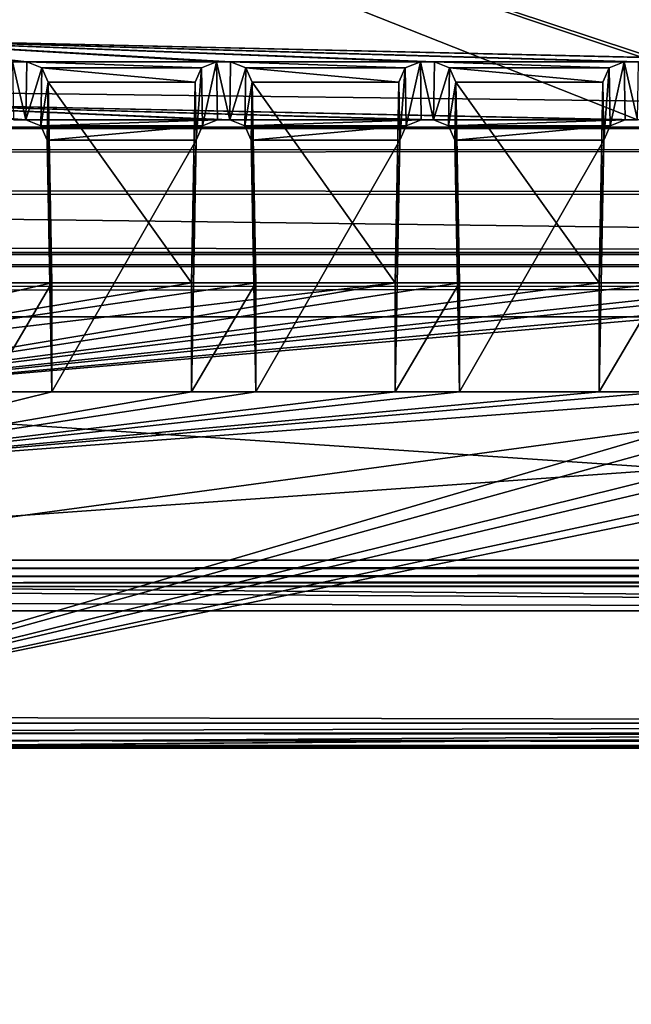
# Model space of a CAD drawing. Header units: metres. Extents: x -901 to 901, y -486 to 401.
# Tile 163 of 256: x -66 to -52, y -357 to -334. Entities that reach past the tile are written whole.
import ezdxf

# ---------------------------------------------------------------- set-up
doc = ezdxf.new("R2010")
doc.units = ezdxf.units.M

msp = doc.modelspace()

# ---------------------------------------------------------------- linework, layer by layer
at = {"layer": 'top0'}
for points in [[(-666.453735, -328.820679, -84.915321), (-699.821045, -336.912384, -33.767075), (-0.734328, -336.912384, -33.767075)], [(-0.734328, -328.819641, -84.922119), (-666.453735, -328.820679, -84.915321), (-0.734328, -336.912384, -33.767075)], [(-0.734328, -339.873474, -34.248688), (-699.821045, -339.873474, -34.248688), (-665.690369, -331.60611, -86.540955)], [(-0.734328, -331.784698, -85.378685), (-0.734328, -339.873474, -34.248688), (-665.690369, -331.60611, -86.540955)], [(-699.821045, -336.912384, -33.767075), (-699.821045, -337.267792, -32.492775), (-0.734328, -336.912384, -33.767075)], [(-699.821045, -337.267792, -32.492775), (-0.734328, -337.447784, -32.089329), (-0.734328, -336.912384, -33.767075)], [(-699.821045, -337.267792, -32.492775), (-699.821045, -337.89444, -31.327679), (-0.734328, -337.447784, -32.089329)], [(-699.821045, -337.89444, -31.327679), (-0.734328, -338.448273, -30.640034), (-0.734328, -337.447784, -32.089329)], [(-699.821045, -337.89444, -31.327679), (-699.821045, -338.761719, -30.328711), (-0.734328, -338.448273, -30.640034)], [(-699.821045, -338.761719, -30.328711), (-0.734328, -339.827301, -29.544678), (-0.734328, -338.448273, -30.640034)], [(-699.821045, -338.761719, -30.328711), (-699.821045, -339.827301, -29.544678), (-0.734328, -339.827301, -29.544678)], [(-699.821045, -339.827301, -29.544678), (-700.734314, -389.60788, -0.803848), (-0.734328, -389.60788, -0.803848)], [(-0.734328, -339.827301, -29.544678), (-699.821045, -339.827301, -29.544678), (-0.734328, -389.60788, -0.803848)], [(-699.821045, -340.363281, -33.032032), (-699.821045, -339.873474, -34.248688), (-0.734328, -340.140503, -33.411907)], [(-0.734328, -340.140503, -33.411907), (-699.821045, -339.873474, -34.248688), (-0.734328, -339.873474, -34.248688)], [(-0.734328, -340.639496, -32.689068), (-699.821045, -340.363281, -33.032032), (-0.734328, -340.140503, -33.411907)], [(-699.821045, -341.327301, -32.142754), (-699.821045, -340.363281, -33.032032), (-0.734328, -340.639496, -32.689068)], [(-0.734328, -341.327301, -32.142754), (-699.821045, -341.327301, -32.142754), (-0.734328, -340.639496, -32.689068)], [(-699.821045, -341.327301, -32.142754), (-0.734328, -341.327301, -32.142754), (-700.734314, -391.111328, -3.399924)], [(-700.734314, -391.111328, -3.399924), (-0.734328, -341.327301, -32.142754), (-0.734328, -391.111328, -3.399924)]]:
    msp.add_3dface(points, dxfattribs=at)
at = {"layer": 'top0123456'}
for points in [[(-4.511227, -334.839722, -96.768417), (-4.269755, -334.839722, -96.768417), (-75.652283, -325.767609, -94.271553)], [(-4.269755, -334.839722, -96.768417), (3.500281, -334.839722, -96.768417), (-75.652283, -325.767609, -94.271553)], [(-75.652283, -325.767609, -94.271553), (3.500281, -334.839722, -96.768417), (74.882805, -325.767609, -94.271553)], [(-70.516701, -334.839722, -96.768417), (-46.727859, -335.384583, -96.918381), (-75.652283, -325.767609, -94.271553)], [(-75.652283, -325.767609, -94.271553), (-46.727859, -335.384583, -96.918381), (-42.303967, -335.384583, -96.918381)], [(-42.303967, -335.384583, -96.918381), (-41.973759, -335.384583, -96.918381), (-75.652283, -325.767609, -94.271553)], [(-41.973759, -335.384583, -96.918381), (-37.549866, -335.384583, -96.918381), (-75.652283, -325.767609, -94.271553)], [(-75.652283, -325.767609, -94.271553), (-37.549866, -335.384583, -96.918381), (-37.219658, -335.384583, -96.918381)], [(-37.219658, -335.384583, -96.918381), (-32.795769, -335.384583, -96.918381), (-75.652283, -325.767609, -94.271553)], [(-32.795769, -335.384583, -96.918381), (-32.465557, -335.384583, -96.918381), (-75.652283, -325.767609, -94.271553)], [(-75.652283, -325.767609, -94.271553), (-32.465557, -335.384583, -96.918381), (-28.041668, -335.384583, -96.918381)], [(-75.652283, -325.767609, -94.271553), (-28.041668, -335.384583, -96.918381), (-4.752698, -334.839722, -96.768417)], [(-4.752698, -334.839722, -96.768417), (-4.511227, -334.839722, -96.768417), (-75.652283, -325.767609, -94.271553)], [(74.90625, -327.17569, -84.722496), (-4.249574, -336.33374, -87.590385), (-75.675728, -327.17569, -84.722496)], [(-4.249574, -336.33374, -87.590385), (-4.491045, -336.33374, -87.590385), (-75.675728, -327.17569, -84.722496)], [(-75.675728, -327.17569, -84.722496), (-4.491045, -336.33374, -87.590385), (-4.732517, -336.33374, -87.590385)], [(-4.732517, -336.33374, -87.590385), (-27.734051, -336.741272, -87.718002), (-75.675728, -327.17569, -84.722496)], [(-27.734051, -336.741272, -87.718002), (-28.019075, -336.741272, -87.718002), (-75.675728, -327.17569, -84.722496)], [(-75.675728, -327.17569, -84.722496), (-28.019075, -336.741272, -87.718002), (-32.488152, -336.741272, -87.718002)], [(-32.488152, -336.741272, -87.718002), (-32.773174, -336.741272, -87.718002), (-75.675728, -327.17569, -84.722496)], [(-32.773174, -336.741272, -87.718002), (-37.242252, -336.741272, -87.718002), (-75.675728, -327.17569, -84.722496)], [(-75.675728, -327.17569, -84.722496), (-37.242252, -336.741272, -87.718002), (-37.527275, -336.741272, -87.718002)], [(-37.527275, -336.741272, -87.718002), (-41.996349, -336.741272, -87.718002), (-75.675728, -327.17569, -84.722496)], [(-41.996349, -336.741272, -87.718002), (-42.281376, -336.741272, -87.718002), (-75.675728, -327.17569, -84.722496)], [(-75.675728, -327.17569, -84.722496), (-42.281376, -336.741272, -87.718002), (-46.75045, -336.741272, -87.718002)], [(-46.75045, -336.741272, -87.718002), (-47.035477, -336.741272, -87.718002), (-75.675728, -327.17569, -84.722496)], [(-47.035477, -336.741272, -87.718002), (-51.504551, -336.741272, -87.718002), (-75.675728, -327.17569, -84.722496)], [(-75.675728, -327.17569, -84.722496), (-51.504551, -336.741272, -87.718002), (-70.53688, -336.33374, -87.590385)], [(-73.521225, -347.001709, -103.007545), (-73.882248, -327.106323, -97.531837), (73.11277, -327.106323, -97.531837)], [(72.751755, -347.001709, -103.007545), (-73.521225, -347.001709, -103.007545), (73.11277, -327.106323, -97.531837)], [(73.137299, -329.321228, -82.511246), (-73.906776, -329.321228, -82.511246), (72.741257, -351.030212, -89.309532)], [(-73.906776, -329.321228, -82.511246), (-73.510727, -351.030212, -89.309532), (72.741257, -351.030212, -89.309532)], [(-66.074471, -335.384583, -96.918381), (-65.744255, -335.384583, -96.918381), (-70.516701, -334.839722, -96.768417)], [(-70.516701, -334.839722, -96.768417), (-65.744255, -335.384583, -96.918381), (-61.320366, -335.384583, -96.918381)], [(-61.320366, -335.384583, -96.918381), (-60.990158, -335.384583, -96.918381), (-70.516701, -334.839722, -96.768417)], [(-60.990158, -335.384583, -96.918381), (-56.566269, -335.384583, -96.918381), (-70.516701, -334.839722, -96.768417)], [(-70.516701, -334.839722, -96.768417), (-56.566269, -335.384583, -96.918381), (-56.236057, -335.384583, -96.918381)], [(-56.236057, -335.384583, -96.918381), (-51.812168, -335.384583, -96.918381), (-70.516701, -334.839722, -96.768417)], [(-51.812168, -335.384583, -96.918381), (-51.48196, -335.384583, -96.918381), (-70.516701, -334.839722, -96.768417)], [(-70.516701, -334.839722, -96.768417), (-51.48196, -335.384583, -96.918381), (-47.058067, -335.384583, -96.918381)], [(-47.058067, -335.384583, -96.918381), (-46.727859, -335.384583, -96.918381), (-70.516701, -334.839722, -96.768417)], [(-66.051872, -336.741272, -87.718002), (-65.766853, -336.741272, -87.718002), (-66.074471, -335.384583, -96.918381)], [(-65.766853, -336.741272, -87.718002), (-65.744255, -335.384583, -96.918381), (-66.074471, -335.384583, -96.918381)], [(-65.39373, -335.523895, -96.956726), (-65.744255, -335.384583, -96.918381), (-65.766853, -336.741272, -87.718002)], [(-65.744255, -335.384583, -96.918381), (-61.670895, -335.523895, -96.956726), (-61.320366, -335.384583, -96.918381)], [(-65.744255, -335.384583, -96.918381), (-65.39373, -335.523895, -96.956726), (-61.670895, -335.523895, -96.956726)], [(-61.670895, -335.523895, -96.956726), (-61.648315, -336.879822, -87.761391), (-61.320366, -335.384583, -96.918381)], [(-61.648315, -336.879822, -87.761391), (-61.297775, -336.741272, -87.718002), (-61.320366, -335.384583, -96.918381)], [(-61.297775, -336.741272, -87.718002), (-61.012753, -336.741272, -87.718002), (-61.320366, -335.384583, -96.918381)], [(-61.012753, -336.741272, -87.718002), (-60.990158, -335.384583, -96.918381), (-61.320366, -335.384583, -96.918381)], [(-60.639629, -335.523895, -96.956726), (-60.990158, -335.384583, -96.918381), (-61.012753, -336.741272, -87.718002)], [(-56.566269, -335.384583, -96.918381), (-60.990158, -335.384583, -96.918381), (-56.916798, -335.523895, -96.956726)], [(-60.990158, -335.384583, -96.918381), (-60.639629, -335.523895, -96.956726), (-56.916798, -335.523895, -96.956726)], [(-56.916798, -335.523895, -96.956726), (-56.894218, -336.879822, -87.761391), (-56.566269, -335.384583, -96.918381)], [(-56.894218, -336.879822, -87.761391), (-56.543674, -336.741272, -87.718002), (-56.566269, -335.384583, -96.918381)], [(-56.543674, -336.741272, -87.718002), (-56.258652, -336.741272, -87.718002), (-56.566269, -335.384583, -96.918381)], [(-56.258652, -336.741272, -87.718002), (-56.236057, -335.384583, -96.918381), (-56.566269, -335.384583, -96.918381)], [(-55.885529, -335.523895, -96.956726), (-56.236057, -335.384583, -96.918381), (-56.258652, -336.741272, -87.718002)], [(-55.885529, -335.523895, -96.956726), (-52.162697, -335.523895, -96.956726), (-56.236057, -335.384583, -96.918381)], [(-52.162697, -335.523895, -96.956726), (-51.812168, -335.384583, -96.918381), (-56.236057, -335.384583, -96.918381)], [(-52.162697, -335.523895, -96.956726), (-52.140118, -336.879822, -87.761391), (-51.812168, -335.384583, -96.918381)], [(-52.140118, -336.879822, -87.761391), (-51.789574, -336.741272, -87.718002), (-51.812168, -335.384583, -96.918381)], [(-51.789574, -336.741272, -87.718002), (-51.504551, -336.741272, -87.718002), (-51.812168, -335.384583, -96.918381)], [(-51.504551, -336.741272, -87.718002), (-51.48196, -335.384583, -96.918381), (-51.812168, -335.384583, -96.918381)], [(-65.416313, -336.879822, -87.761391), (-65.39373, -335.523895, -96.956726), (-65.766853, -336.741272, -87.718002)], [(-65.244186, -335.861908, -97.049751), (-65.39373, -335.523895, -96.956726), (-65.416313, -336.879822, -87.761391)], [(-65.39373, -335.523895, -96.956726), (-61.820442, -335.861908, -97.049751), (-61.670895, -335.523895, -96.956726)], [(-65.39373, -335.523895, -96.956726), (-65.244186, -335.861908, -97.049751), (-61.820442, -335.861908, -97.049751)], [(-61.820442, -335.861908, -97.049751), (-61.79789, -337.216003, -87.866669), (-61.670895, -335.523895, -96.956726)], [(-61.79789, -337.216003, -87.866669), (-61.648315, -336.879822, -87.761391), (-61.670895, -335.523895, -96.956726)], [(-60.662209, -336.879822, -87.761391), (-60.639629, -335.523895, -96.956726), (-61.012753, -336.741272, -87.718002)], [(-60.490086, -335.861908, -97.049751), (-60.639629, -335.523895, -96.956726), (-60.662209, -336.879822, -87.761391)], [(-56.916798, -335.523895, -96.956726), (-60.639629, -335.523895, -96.956726), (-57.066341, -335.861908, -97.049751)], [(-60.639629, -335.523895, -96.956726), (-60.490086, -335.861908, -97.049751), (-57.066341, -335.861908, -97.049751)], [(-57.066341, -335.861908, -97.049751), (-57.043793, -337.216003, -87.866669), (-56.916798, -335.523895, -96.956726)], [(-57.043793, -337.216003, -87.866669), (-56.894218, -336.879822, -87.761391), (-56.916798, -335.523895, -96.956726)], [(-55.908108, -336.879822, -87.761391), (-55.885529, -335.523895, -96.956726), (-56.258652, -336.741272, -87.718002)], [(-55.735985, -335.861908, -97.049751), (-55.885529, -335.523895, -96.956726), (-55.908108, -336.879822, -87.761391)], [(-55.735985, -335.861908, -97.049751), (-52.312241, -335.861908, -97.049751), (-55.885529, -335.523895, -96.956726)], [(-52.312241, -335.861908, -97.049751), (-52.162697, -335.523895, -96.956726), (-55.885529, -335.523895, -96.956726)], [(-52.312241, -335.861908, -97.049751), (-52.289692, -337.216003, -87.866669), (-52.162697, -335.523895, -96.956726)], [(-52.289692, -337.216003, -87.866669), (-52.140118, -336.879822, -87.761391), (-52.162697, -335.523895, -96.956726)], [(-65.266731, -337.216003, -87.866669), (-65.244186, -335.861908, -97.049751), (-65.416313, -336.879822, -87.761391)], [(-65.244186, -335.861908, -97.049751), (-65.266731, -337.216003, -87.866669), (-65.159515, -343.078796, -89.702637)], [(-65.244186, -335.861908, -97.049751), (-61.905109, -340.539459, -98.337128), (-61.820442, -335.861908, -97.049751)], [(-65.244186, -335.861908, -97.049751), (-65.159515, -340.539459, -98.337128), (-61.905109, -340.539459, -98.337128)], [(-65.159515, -340.539459, -98.337128), (-65.244186, -335.861908, -97.049751), (-65.159515, -343.078796, -89.702637)], [(-61.79789, -337.216003, -87.866669), (-61.820442, -335.861908, -97.049751), (-61.905109, -340.539459, -98.337128)], [(-60.512634, -337.216003, -87.866669), (-60.490086, -335.861908, -97.049751), (-60.662209, -336.879822, -87.761391)], [(-60.490086, -335.861908, -97.049751), (-60.512634, -337.216003, -87.866669), (-60.405415, -343.078796, -89.702637)], [(-57.066341, -335.861908, -97.049751), (-60.490086, -335.861908, -97.049751), (-57.151012, -340.539459, -98.337128)], [(-60.490086, -335.861908, -97.049751), (-60.405415, -340.539459, -98.337128), (-57.151012, -340.539459, -98.337128)], [(-60.405415, -340.539459, -98.337128), (-60.490086, -335.861908, -97.049751), (-60.405415, -343.078796, -89.702637)], [(-57.043793, -337.216003, -87.866669), (-57.066341, -335.861908, -97.049751), (-57.151012, -340.539459, -98.337128)], [(-55.758533, -337.216003, -87.866669), (-55.735985, -335.861908, -97.049751), (-55.908108, -336.879822, -87.761391)], [(-55.735985, -335.861908, -97.049751), (-55.758533, -337.216003, -87.866669), (-55.651314, -343.078796, -89.702637)], [(-55.651314, -340.539459, -98.337128), (-52.396912, -340.539459, -98.337128), (-55.735985, -335.861908, -97.049751)], [(-52.396912, -340.539459, -98.337128), (-52.312241, -335.861908, -97.049751), (-55.735985, -335.861908, -97.049751)], [(-55.651314, -340.539459, -98.337128), (-55.735985, -335.861908, -97.049751), (-55.651314, -343.078796, -89.702637)], [(-52.289692, -337.216003, -87.866669), (-52.312241, -335.861908, -97.049751), (-52.396912, -340.539459, -98.337128)], [(-51.504551, -336.741272, -87.718002), (-51.789574, -336.741272, -87.718002), (-70.53688, -336.33374, -87.590385)], [(-70.53688, -336.33374, -87.590385), (-51.789574, -336.741272, -87.718002), (-56.258652, -336.741272, -87.718002)], [(-56.258652, -336.741272, -87.718002), (-56.543674, -336.741272, -87.718002), (-70.53688, -336.33374, -87.590385)], [(-56.543674, -336.741272, -87.718002), (-61.012753, -336.741272, -87.718002), (-70.53688, -336.33374, -87.590385)], [(-70.53688, -336.33374, -87.590385), (-61.012753, -336.741272, -87.718002), (-61.297775, -336.741272, -87.718002)], [(-61.297775, -336.741272, -87.718002), (-65.766853, -336.741272, -87.718002), (-70.53688, -336.33374, -87.590385)], [(-65.766853, -336.741272, -87.718002), (-66.051872, -336.741272, -87.718002), (-70.53688, -336.33374, -87.590385)], [(-65.416313, -336.879822, -87.761391), (-65.766853, -336.741272, -87.718002), (-61.297775, -336.741272, -87.718002)], [(-61.648315, -336.879822, -87.761391), (-65.416313, -336.879822, -87.761391), (-61.297775, -336.741272, -87.718002)], [(-61.012753, -336.741272, -87.718002), (-56.543674, -336.741272, -87.718002), (-60.662209, -336.879822, -87.761391)], [(-56.543674, -336.741272, -87.718002), (-56.894218, -336.879822, -87.761391), (-60.662209, -336.879822, -87.761391)], [(-51.789574, -336.741272, -87.718002), (-55.908108, -336.879822, -87.761391), (-56.258652, -336.741272, -87.718002)], [(-51.789574, -336.741272, -87.718002), (-52.140118, -336.879822, -87.761391), (-55.908108, -336.879822, -87.761391)], [(-65.266731, -337.216003, -87.866669), (-65.416313, -336.879822, -87.761391), (-61.648315, -336.879822, -87.761391)], [(-61.79789, -337.216003, -87.866669), (-65.266731, -337.216003, -87.866669), (-61.648315, -336.879822, -87.761391)], [(-60.662209, -336.879822, -87.761391), (-56.894218, -336.879822, -87.761391), (-60.512634, -337.216003, -87.866669)], [(-56.894218, -336.879822, -87.761391), (-57.043793, -337.216003, -87.866669), (-60.512634, -337.216003, -87.866669)], [(-52.140118, -336.879822, -87.761391), (-55.758533, -337.216003, -87.866669), (-55.908108, -336.879822, -87.761391)], [(-52.140118, -336.879822, -87.761391), (-52.289692, -337.216003, -87.866669), (-55.758533, -337.216003, -87.866669)], [(-65.159515, -343.078796, -89.702637), (-65.266731, -337.216003, -87.866669), (-61.79789, -337.216003, -87.866669)], [(-61.905109, -343.078796, -89.702637), (-65.159515, -343.078796, -89.702637), (-61.79789, -337.216003, -87.866669)], [(-61.905109, -343.078796, -89.702637), (-61.79789, -337.216003, -87.866669), (-61.905109, -340.539459, -98.337128)], [(-60.512634, -337.216003, -87.866669), (-57.043793, -337.216003, -87.866669), (-60.405415, -343.078796, -89.702637)], [(-57.043793, -337.216003, -87.866669), (-57.151012, -343.078796, -89.702637), (-60.405415, -343.078796, -89.702637)], [(-57.151012, -343.078796, -89.702637), (-57.043793, -337.216003, -87.866669), (-57.151012, -340.539459, -98.337128)], [(-52.289692, -337.216003, -87.866669), (-55.651314, -343.078796, -89.702637), (-55.758533, -337.216003, -87.866669)], [(-52.289692, -337.216003, -87.866669), (-52.396912, -343.078796, -89.702637), (-55.651314, -343.078796, -89.702637)], [(-52.396912, -343.078796, -89.702637), (-52.289692, -337.216003, -87.866669), (-52.396912, -340.539459, -98.337128)], [(-1.375246, -348.18335, -100.730858), (-41.389015, -340.539459, -98.337128), (-73.72081, -343.319763, -99.207802)], [(-41.389015, -340.539459, -98.337128), (-42.88871, -340.539459, -98.337128), (-73.72081, -343.319763, -99.207802)], [(-73.72081, -343.319763, -99.207802), (-42.88871, -340.539459, -98.337128), (-46.143116, -340.539459, -98.337128)], [(-46.143116, -340.539459, -98.337128), (-47.642811, -340.539459, -98.337128), (-73.72081, -343.319763, -99.207802)], [(-47.642811, -340.539459, -98.337128), (-50.897217, -340.539459, -98.337128), (-73.72081, -343.319763, -99.207802)], [(-73.72081, -343.319763, -99.207802), (-50.897217, -340.539459, -98.337128), (-52.396912, -340.539459, -98.337128)], [(-52.396912, -340.539459, -98.337128), (-55.651314, -340.539459, -98.337128), (-73.72081, -343.319763, -99.207802)], [(-55.651314, -340.539459, -98.337128), (-57.151012, -340.539459, -98.337128), (-73.72081, -343.319763, -99.207802)], [(-73.72081, -343.319763, -99.207802), (-57.151012, -340.539459, -98.337128), (-73.640587, -342.477448, -98.944023)], [(-57.151012, -340.539459, -98.337128), (-60.405415, -340.539459, -98.337128), (-73.640587, -342.477448, -98.944023)], [(-73.640587, -342.477448, -98.944023), (-60.405415, -340.539459, -98.337128), (-61.905109, -340.539459, -98.337128)], [(-61.905109, -340.539459, -98.337128), (-65.159515, -340.539459, -98.337128), (-73.640587, -342.477448, -98.944023)], [(-65.159515, -340.539459, -98.337128), (-66.65921, -340.539459, -98.337128), (-73.640587, -342.477448, -98.944023)], [(-66.65921, -340.539459, -98.337128), (-65.159515, -340.539459, -98.337128), (-66.65921, -343.078796, -89.702637)], [(-65.159515, -340.539459, -98.337128), (-65.159515, -343.078796, -89.702637), (-66.65921, -343.078796, -89.702637)], [(-61.905109, -340.539459, -98.337128), (-60.405415, -340.539459, -98.337128), (-61.905109, -343.078796, -89.702637)], [(-60.405415, -340.539459, -98.337128), (-60.405415, -343.078796, -89.702637), (-61.905109, -343.078796, -89.702637)], [(-57.151012, -340.539459, -98.337128), (-55.651314, -340.539459, -98.337128), (-57.151012, -343.078796, -89.702637)], [(-55.651314, -340.539459, -98.337128), (-55.651314, -343.078796, -89.702637), (-57.151012, -343.078796, -89.702637)], [(-52.396912, -340.539459, -98.337128), (-50.897217, -340.539459, -98.337128), (-52.396912, -343.078796, -89.702637)], [(-50.897217, -340.539459, -98.337128), (-50.897217, -343.078796, -89.702637), (-52.396912, -343.078796, -89.702637)], [(-73.511017, -350.661682, -91.789635), (-36.634914, -343.078796, -89.702637), (-1.375246, -350.801575, -91.82814)], [(-72.780144, -344.958374, -90.21994), (-47.642811, -343.078796, -89.702637), (-73.511017, -350.661682, -91.789635)], [(-47.642811, -343.078796, -89.702637), (-46.143116, -343.078796, -89.702637), (-73.511017, -350.661682, -91.789635)], [(-73.511017, -350.661682, -91.789635), (-46.143116, -343.078796, -89.702637), (-42.88871, -343.078796, -89.702637)], [(-42.88871, -343.078796, -89.702637), (-41.389015, -343.078796, -89.702637), (-73.511017, -350.661682, -91.789635)], [(-41.389015, -343.078796, -89.702637), (-38.134609, -343.078796, -89.702637), (-73.511017, -350.661682, -91.789635)], [(-73.511017, -350.661682, -91.789635), (-38.134609, -343.078796, -89.702637), (-36.634914, -343.078796, -89.702637)], [(-52.396912, -343.078796, -89.702637), (-50.897217, -343.078796, -89.702637), (-72.780144, -344.958374, -90.21994)], [(-50.897217, -343.078796, -89.702637), (-47.642811, -343.078796, -89.702637), (-72.780144, -344.958374, -90.21994)], [(-72.780144, -344.958374, -90.21994), (-66.65921, -343.078796, -89.702637), (-65.159515, -343.078796, -89.702637)], [(-65.159515, -343.078796, -89.702637), (-61.905109, -343.078796, -89.702637), (-72.780144, -344.958374, -90.21994)], [(-61.905109, -343.078796, -89.702637), (-60.405415, -343.078796, -89.702637), (-72.780144, -344.958374, -90.21994)], [(-72.780144, -344.958374, -90.21994), (-60.405415, -343.078796, -89.702637), (-57.151012, -343.078796, -89.702637)], [(-57.151012, -343.078796, -89.702637), (-55.651314, -343.078796, -89.702637), (-72.780144, -344.958374, -90.21994)], [(-55.651314, -343.078796, -89.702637), (-52.396912, -343.078796, -89.702637), (-72.780144, -344.958374, -90.21994)], [(-73.72081, -343.319763, -99.207802), (-73.72467, -348.18335, -100.730858), (-1.375246, -348.18335, -100.730858)], [(72.751755, -347.194153, -103.021889), (-73.521225, -347.194153, -103.021889), (72.751755, -347.001709, -103.007545)], [(-73.521225, -347.194153, -103.021889), (-73.521225, -347.001709, -103.007545), (72.751755, -347.001709, -103.007545)], [(72.751755, -347.377655, -102.962303), (-73.521225, -347.377655, -102.962303), (72.751755, -347.194153, -103.021889)], [(-73.521225, -347.377655, -102.962303), (-73.521225, -347.194153, -103.021889), (72.751755, -347.194153, -103.021889)], [(72.751755, -347.524963, -102.837669), (-73.521225, -347.524963, -102.837669), (72.751755, -347.377655, -102.962303)], [(-73.521225, -347.524963, -102.837669), (-73.521225, -347.377655, -102.962303), (72.751755, -347.377655, -102.962303)], [(-1.375246, -348.18335, -100.730858), (-75.245689, -347.711029, -102.336967), (-73.521225, -347.614075, -102.666542)], [(72.751755, -347.614075, -102.666542), (-73.521225, -347.614075, -102.666542), (72.751755, -347.524963, -102.837669)], [(-73.521225, -347.614075, -102.666542), (-73.521225, -347.524963, -102.837669), (72.751755, -347.524963, -102.837669)], [(-1.375246, -348.18335, -100.730858), (-73.521225, -347.614075, -102.666542), (72.751755, -347.614075, -102.666542)], [(-76.706688, -347.987, -101.398575), (-75.245689, -347.711029, -102.336967), (-1.375246, -348.18335, -100.730858)], [(-73.72467, -348.18335, -100.730858), (-76.706688, -347.987, -101.398575), (-1.375246, -348.18335, -100.730858)], [(-1.375246, -350.801575, -91.82814), (-75.141357, -351.27417, -90.221176), (-76.688385, -350.989777, -91.188232)], [(-76.688385, -350.989777, -91.188232), (-73.511017, -350.801575, -91.82814), (-1.375246, -350.801575, -91.82814)], [(-73.510727, -351.360474, -89.927757), (-75.141357, -351.27417, -90.221176), (-1.375246, -350.801575, -91.82814)], [(-73.511017, -350.801575, -91.82814), (-73.511017, -350.661682, -91.789635), (-1.375246, -350.801575, -91.82814)], [(72.741257, -351.360474, -89.927757), (-73.510727, -351.360474, -89.927757), (0.605772, -350.801575, -91.82814)], [(0.605772, -350.801575, -91.82814), (-73.510727, -351.360474, -89.927757), (-1.375246, -350.801575, -91.82814)], [(-73.510727, -351.199768, -89.401642), (72.741257, -351.199768, -89.401642), (-73.510727, -351.030212, -89.309532)], [(72.741257, -351.199768, -89.401642), (72.741257, -351.030212, -89.309532), (-73.510727, -351.030212, -89.309532)], [(-73.510727, -351.321808, -89.551086), (72.741257, -351.321808, -89.551086), (-73.510727, -351.199768, -89.401642)], [(72.741257, -351.321808, -89.551086), (72.741257, -351.199768, -89.401642), (-73.510727, -351.199768, -89.401642)], [(-73.510727, -351.378174, -89.735619), (72.741257, -351.378174, -89.735619), (-73.510727, -351.321808, -89.551086)], [(72.741257, -351.378174, -89.735619), (72.741257, -351.321808, -89.551086), (-73.510727, -351.321808, -89.551086)], [(-73.510727, -351.360474, -89.927757), (72.741257, -351.360474, -89.927757), (-73.510727, -351.378174, -89.735619)], [(72.741257, -351.360474, -89.927757), (72.741257, -351.378174, -89.735619), (-73.510727, -351.378174, -89.735619)]]:
    msp.add_3dface(points, dxfattribs=at)

doc.saveas('drawing.dxf')
